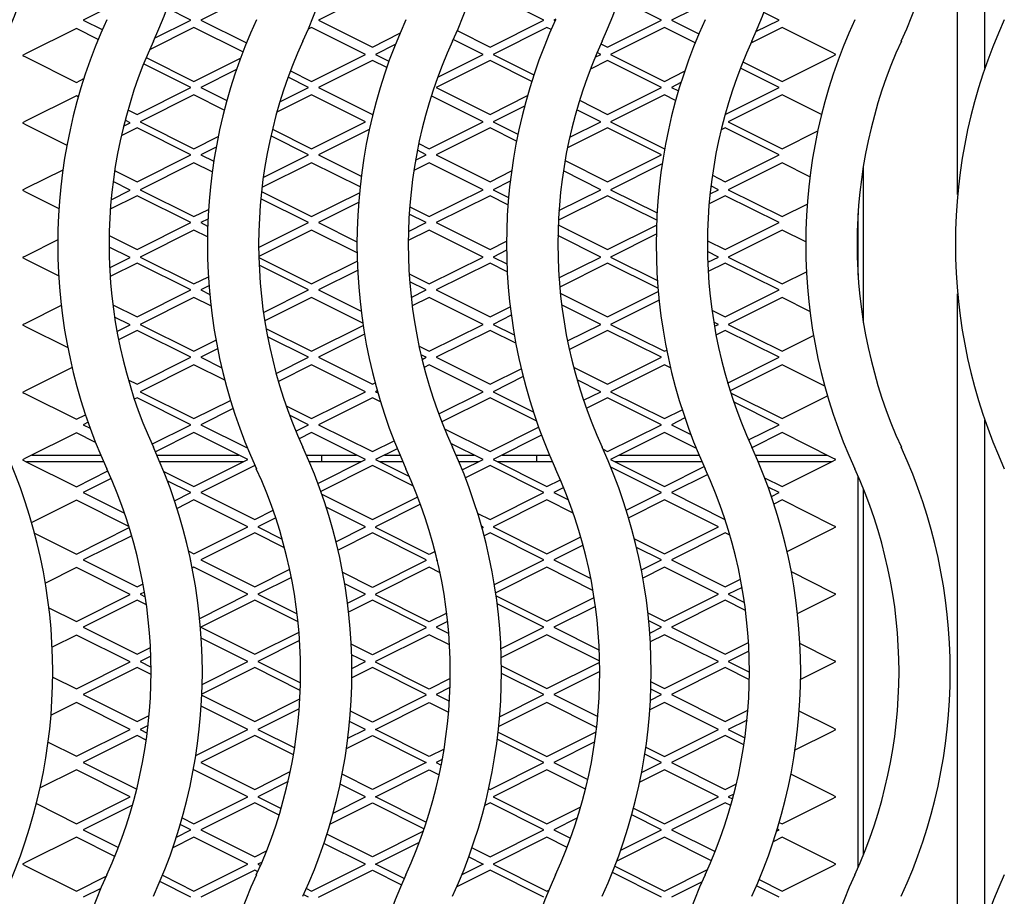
# Model space of a CAD drawing. Header units: inches. Extents: x 38 to 161, y 20 to 119.
# Tile 6 of 27: x 65.73 to 72.64, y 91.7 to 97.85. Entities that reach past the tile are written whole.
import ezdxf

# ---------------------------------------------------------------- set-up
doc = ezdxf.new("R2010")
doc.units = ezdxf.units.IN
doc.header["$LTSCALE"] = 12
doc.header["$MEASUREMENT"] = 0

msp = doc.modelspace()

# ---------------------------------------------------------------- linework, layer by layer
at = {"color": 7, "linetype": 'Continuous', "lineweight": 25}
for p, q in [((72.5031, 97.511), (72.5031, 99.4861)), ((72.3117, 96.6241), (72.3117, 99.4147)), ((67.3784, 98.0375), (67.0004, 97.8485)), ((68.204, 98.0375), (67.826, 97.8485)), ((69.4075, 97.8485), (69.0296, 98.0375)), ((70.6028, 97.9985), (70.3028, 97.8485)), ((66.3842, 97.9532), (66.1748, 97.8485)), ((66.9307, 97.8485), (66.7634, 97.9322)), ((70.2331, 97.8485), (69.9372, 97.9965)), ((71.0587, 97.8485), (70.9518, 97.902)), ((66.1748, 97.8485), (66.3084, 97.7817)), ((66.9519, 97.7963), (66.6394, 97.64)), ((66.6757, 97.721), (66.9307, 97.8485)), ((67.2945, 97.625), (66.9519, 97.7963)), ((67.0004, 97.8485), (67.3196, 97.6889)), ((67.7775, 97.7963), (67.7536, 97.7844)), ((68.1554, 97.6073), (67.7775, 97.7963)), ((67.826, 97.8485), (68.204, 97.6595)), ((69.0296, 97.6595), (69.4075, 97.8485)), ((69.4287, 97.7963), (69.0507, 97.6073)), ((69.4583, 97.7814), (69.4287, 97.7963)), ((69.4915, 97.8556), (69.4772, 97.8485)), ((69.4772, 97.8485), (69.4862, 97.844)), ((69.8552, 97.6595), (70.2331, 97.8485)), ((70.2543, 97.7963), (69.8763, 97.6073)), ((70.4695, 97.6887), (70.2543, 97.7963)), ((70.3028, 97.8485), (70.4957, 97.7521)), ((71.0799, 97.7963), (70.8599, 97.6863)), ((70.8962, 97.7673), (71.0587, 97.8485)), ((71.4314, 97.6205), (71.0799, 97.7963)), ((66.1263, 97.7894), (65.7747, 97.6137)), ((66.2794, 97.7129), (66.1263, 97.7894)), ((68.204, 97.6595), (68.3975, 97.7563)), ((68.7994, 97.7746), (69.0296, 97.6595)), ((68.3649, 97.6772), (68.2251, 97.6073)), ((68.981, 97.6073), (68.7716, 97.712)), ((69.8084, 97.6829), (69.8552, 97.6595)), ((65.7747, 97.6137), (65.7483, 97.6005)), ((65.7483, 97.6005), (65.7747, 97.5872)), ((65.7747, 97.5872), (66.1263, 97.4115)), ((66.6165, 97.586), (66.9519, 97.4183)), ((67.7775, 97.4183), (68.1554, 97.6073)), ((68.2251, 97.6073), (68.3203, 97.5597)), ((68.6628, 97.4482), (68.981, 97.6073)), ((69.0507, 97.6073), (69.3372, 97.4641)), ((69.7671, 97.5875), (69.8066, 97.6073)), ((69.8066, 97.6073), (69.7808, 97.6202)), ((69.8763, 97.6073), (70.2543, 97.4183)), ((71.0799, 97.4183), (71.4314, 97.5941)), ((71.4578, 97.6073), (71.4314, 97.6205)), ((71.4314, 97.5941), (71.4578, 97.6073)), ((66.9307, 97.3761), (66.5986, 97.5421)), ((66.9519, 97.4183), (67.2782, 97.5815)), ((68.204, 97.565), (67.826, 97.3761)), ((68.3044, 97.5148), (68.204, 97.565)), ((69.0296, 97.565), (68.6516, 97.3761)), ((69.3224, 97.4186), (69.0296, 97.565)), ((69.8552, 97.565), (69.7338, 97.5044)), ((70.2331, 97.3761), (69.8552, 97.565)), ((70.8042, 97.5561), (71.0799, 97.4183)), ((67.2495, 97.5006), (67.0004, 97.3761)), ((67.7563, 97.3761), (67.6127, 97.4479)), ((67.6293, 97.4924), (67.7775, 97.4183)), ((70.2543, 97.4183), (70.3955, 97.489)), ((71.0587, 97.3761), (70.7868, 97.512)), ((66.1263, 97.4115), (66.1785, 97.4376)), ((66.5528, 97.1871), (66.9307, 97.3761)), ((67.0004, 97.3761), (67.1828, 97.2849)), ((67.5549, 97.2753), (67.7563, 97.3761)), ((67.826, 97.3761), (68.204, 97.1871)), ((68.6516, 97.3761), (69.0296, 97.1871)), ((69.8552, 97.1871), (70.2331, 97.3761)), ((70.3696, 97.4094), (70.3028, 97.3761)), ((70.3028, 97.3761), (70.3519, 97.3515)), ((70.6808, 97.1871), (71.0587, 97.3761)), ((66.1263, 97.3166), (65.7747, 97.1409)), ((66.1398, 97.3099), (66.1263, 97.3166)), ((66.9519, 97.3238), (66.5739, 97.1349)), ((67.1647, 97.2174), (66.9519, 97.3238)), ((67.7775, 97.3238), (67.5333, 97.2018)), ((68.1554, 97.1349), (67.7775, 97.3238)), ((68.981, 97.1349), (68.6177, 97.3165)), ((69.0296, 97.1871), (69.2922, 97.3184)), ((70.2543, 97.3238), (69.8763, 97.1349)), ((70.3327, 97.2846), (70.2543, 97.3238)), ((71.0799, 97.3238), (70.7019, 97.1349)), ((71.3567, 97.1854), (71.0799, 97.3238)), ((69.2721, 97.2456), (69.0507, 97.1349)), ((69.6581, 97.2856), (69.8552, 97.1871)), ((66.4883, 97.2193), (66.5528, 97.1871)), ((68.204, 97.1871), (68.2075, 97.1889)), ((69.8066, 97.1349), (69.6382, 97.2191)), ((70.6794, 97.1878), (70.6808, 97.1871)), ((65.7747, 97.1409), (65.7483, 97.1277)), ((65.7483, 97.1277), (65.7747, 97.1144)), ((65.7747, 97.1144), (66.0602, 96.9717)), ((66.4574, 97.1043), (66.5042, 97.1277)), ((66.5042, 97.1277), (66.4681, 97.1457)), ((66.5739, 97.1349), (66.9519, 96.9459)), ((67.7775, 96.9459), (68.1554, 97.1349)), ((68.6031, 96.9459), (68.981, 97.1349)), ((69.0507, 97.1349), (69.2252, 97.0476)), ((69.5889, 97.026), (69.8066, 97.1349)), ((69.8763, 97.1349), (70.2543, 96.9459)), ((70.7019, 97.1349), (71.0799, 96.9459)), ((66.5528, 97.0926), (66.4413, 97.0369)), ((66.9307, 96.9036), (66.5528, 97.0926)), ((66.9519, 96.9459), (67.1218, 97.0308)), ((67.7563, 96.9036), (67.4912, 97.0362)), ((67.5023, 97.0834), (67.7775, 96.9459)), ((68.1825, 97.0819), (67.826, 96.9036)), ((69.0296, 97.0926), (68.6516, 96.9036)), ((69.2155, 96.9996), (69.0296, 97.0926)), ((69.8552, 97.0926), (69.573, 96.9515)), ((70.2331, 96.9036), (69.8552, 97.0926)), ((70.6808, 97.0926), (70.6509, 97.0777)), ((71.0587, 96.9036), (70.6808, 97.0926)), ((71.0799, 96.9459), (71.3302, 97.0711)), ((68.5294, 96.9827), (68.6031, 96.9459)), ((66.5528, 96.7146), (66.9307, 96.9036)), ((67.1075, 96.9572), (67.0004, 96.9036)), ((67.0004, 96.9036), (67.0908, 96.8584)), ((67.4379, 96.7444), (67.7563, 96.9036)), ((67.826, 96.9036), (68.1259, 96.7537)), ((68.5069, 96.8661), (68.5819, 96.9036)), ((68.5819, 96.9036), (68.5197, 96.9347)), ((68.6516, 96.9036), (69.0296, 96.7146)), ((69.8552, 96.7146), (70.2331, 96.9036)), ((70.2543, 96.9459), (70.2556, 96.9466)), ((70.6808, 96.7146), (71.0587, 96.9036)), ((66.9519, 96.8476), (66.5739, 96.6586)), ((67.0799, 96.7835), (66.9519, 96.8476)), ((67.7775, 96.8476), (67.4288, 96.6732)), ((68.1171, 96.6778), (67.7775, 96.8476)), ((68.6031, 96.8476), (68.495, 96.7935)), ((68.981, 96.6586), (68.6031, 96.8476)), ((69.5566, 96.864), (69.8552, 96.7146)), ((70.2379, 96.8394), (69.8763, 96.6586)), ((71.0799, 96.8476), (70.7019, 96.6586)), ((71.2755, 96.7498), (71.0799, 96.8476)), ((71.6503, 95.7254), (71.6503, 96.8269)), ((66.0317, 96.7965), (65.7747, 96.6681)), ((66.395, 96.7935), (66.5528, 96.7146)), ((69.0296, 96.7146), (69.1808, 96.7903)), ((69.8066, 96.6586), (69.5444, 96.7897)), ((70.5901, 96.76), (70.6808, 96.7146)), ((66.5042, 96.6549), (66.3839, 96.715)), ((69.1717, 96.7191), (69.0507, 96.6586)), ((70.6322, 96.6586), (70.5801, 96.6846)), ((65.7747, 96.6681), (65.7483, 96.6549)), ((65.7483, 96.6549), (65.7747, 96.6416)), ((65.7747, 96.6416), (66.004, 96.527)), ((66.5528, 96.6163), (66.3645, 96.5222)), ((66.3699, 96.5877), (66.5042, 96.6549)), ((66.9307, 96.4273), (66.5528, 96.6163)), ((66.5739, 96.6586), (66.9519, 96.4696)), ((67.4257, 96.6455), (67.7775, 96.4696)), ((67.7775, 96.4696), (68.113, 96.6374)), ((68.6031, 96.4696), (68.981, 96.6586)), ((69.0296, 96.6163), (68.6516, 96.4273)), ((69.1558, 96.5532), (69.0296, 96.6163)), ((69.0507, 96.6586), (69.1599, 96.604)), ((69.8552, 96.6163), (69.5098, 96.4436)), ((69.5138, 96.5122), (69.8066, 96.6586)), ((70.1994, 96.4442), (69.8552, 96.6163)), ((69.8763, 96.6586), (70.202, 96.4957)), ((70.6808, 96.6163), (70.5674, 96.5597)), ((70.574, 96.6295), (70.6322, 96.6586)), ((71.0587, 96.4273), (70.6808, 96.6163)), ((70.7019, 96.6586), (71.0799, 96.4696)), ((67.7563, 96.4273), (67.4206, 96.5952)), ((68.1069, 96.5678), (67.826, 96.4273)), ((71.0799, 96.4696), (71.2562, 96.5578)), ((66.9519, 96.4696), (67.0536, 96.5205)), ((68.5819, 96.4273), (68.4622, 96.4872)), ((68.4657, 96.5383), (68.6031, 96.4696)), ((71.6125, 96.06), (71.6125, 96.4923)), ((66.5528, 96.2384), (66.9307, 96.4273)), ((67.0498, 96.452), (67.0004, 96.4273)), ((67.0004, 96.4273), (67.0478, 96.4036)), ((67.4057, 96.2521), (67.7563, 96.4273)), ((67.826, 96.4273), (68.0957, 96.2925)), ((68.4568, 96.3648), (68.5819, 96.4273)), ((68.6516, 96.4273), (69.0296, 96.2384)), ((69.5084, 96.4118), (69.8552, 96.2384)), ((69.8552, 96.2384), (70.198, 96.4098)), ((70.6808, 96.2384), (71.0587, 96.4273)), ((66.9519, 96.3751), (66.5739, 96.1861)), ((67.046, 96.328), (66.9519, 96.3751)), ((67.7775, 96.3751), (67.4068, 96.1898)), ((68.0961, 96.2158), (67.7775, 96.3751)), ((68.6031, 96.3751), (68.4558, 96.3015)), ((68.981, 96.1861), (68.6031, 96.3751)), ((70.1963, 96.3461), (69.8763, 96.1861)), ((71.0799, 96.3751), (70.7019, 96.1861)), ((71.2457, 96.2922), (71.0799, 96.3751)), ((65.9958, 96.3058), (65.7747, 96.1953)), ((66.3562, 96.3367), (66.5528, 96.2384)), ((69.0296, 96.2384), (69.1457, 96.2964)), ((69.8066, 96.1861), (69.5062, 96.3363)), ((70.5558, 96.3009), (70.6808, 96.2384)), ((66.5042, 96.1821), (66.3557, 96.2563)), ((69.1459, 96.2337), (69.0507, 96.1861)), ((70.6322, 96.1861), (70.5561, 96.2242)), ((65.7747, 96.1953), (65.7483, 96.1821)), ((65.7483, 96.1821), (65.7747, 96.1688)), ((65.7747, 96.1688), (66.0021, 96.0551)), ((66.3597, 96.1098), (66.5042, 96.1821)), ((66.5528, 96.1439), (66.3632, 96.0491)), ((66.9307, 95.9549), (66.5528, 96.1439)), ((66.5739, 96.1861), (66.9519, 95.9972)), ((67.4069, 96.1824), (67.7775, 95.9972)), ((67.7775, 95.9972), (68.0975, 96.1572)), ((68.6031, 95.9972), (68.981, 96.1861)), ((69.0296, 96.1439), (68.6516, 95.9549)), ((69.1506, 96.0834), (69.0296, 96.1439)), ((69.0507, 96.1861), (69.1482, 96.1374)), ((69.5138, 96.0398), (69.8066, 96.1861)), ((69.8552, 96.1439), (69.5189, 95.9757)), ((70.2083, 95.9673), (69.8552, 96.1439)), ((69.8763, 96.1861), (70.2042, 96.0222)), ((70.558, 96.1491), (70.6322, 96.1861)), ((70.6808, 96.1439), (70.5611, 96.084)), ((71.0587, 95.9549), (70.6808, 96.1439)), ((70.7019, 96.1861), (71.0799, 95.9972)), ((67.7563, 95.9549), (67.4088, 96.1286)), ((68.1002, 96.092), (67.826, 95.9549)), ((68.462, 96.0677), (68.6031, 95.9972)), ((71.0799, 95.9972), (71.2506, 96.0826)), ((66.9519, 95.9972), (67.0526, 96.0475)), ((68.5819, 95.9549), (68.4658, 96.013)), ((66.5528, 95.7659), (66.9307, 95.9549)), ((67.057, 95.9832), (67.0004, 95.9549)), ((67.0004, 95.9549), (67.0621, 95.9241)), ((67.4395, 95.7965), (67.7563, 95.9549)), ((67.826, 95.9549), (68.1251, 95.8054)), ((68.4762, 95.902), (68.5819, 95.9549)), ((68.6516, 95.9549), (69.0296, 95.7659)), ((69.523, 95.932), (69.8552, 95.7659)), ((69.8552, 95.7659), (70.2103, 95.9435)), ((70.6808, 95.7659), (71.0587, 95.9549)), ((72.3117, 90.6241), (72.3117, 95.9282)), ((66.9519, 95.9027), (66.5739, 95.7137)), ((67.0705, 95.8433), (66.9519, 95.9027)), ((67.7775, 95.9027), (67.4483, 95.7381)), ((68.1363, 95.7232), (67.7775, 95.9027)), ((68.6031, 95.9027), (68.4832, 95.8428)), ((68.981, 95.7137), (68.6031, 95.9027)), ((70.2161, 95.8836), (69.8763, 95.7137)), ((71.0799, 95.9027), (70.7019, 95.7137)), ((71.2751, 95.805), (71.0799, 95.9027)), ((66.0203, 95.8453), (65.7747, 95.7225)), ((66.3822, 95.8512), (66.5528, 95.7659)), ((69.0296, 95.7659), (69.1713, 95.8368)), ((69.8066, 95.7137), (69.5322, 95.8509)), ((70.5872, 95.8127), (70.6808, 95.7659)), ((65.7747, 95.7225), (65.7483, 95.7093)), ((66.5042, 95.7093), (66.3942, 95.7643)), ((69.1787, 95.7777), (69.0507, 95.7137)), ((70.6322, 95.7137), (70.5995, 95.73)), ((65.7483, 95.7093), (65.7747, 95.696)), ((65.7747, 95.696), (66.066, 95.5504)), ((66.4111, 95.6627), (66.5042, 95.7093)), ((66.5528, 95.6714), (66.422, 95.606)), ((66.9307, 95.4825), (66.5528, 95.6714)), ((66.5739, 95.7137), (66.9519, 95.5247)), ((67.4572, 95.6849), (67.7775, 95.5247)), ((67.7775, 95.5247), (68.139, 95.7055)), ((68.6031, 95.5247), (68.981, 95.7137)), ((69.0296, 95.6714), (68.6516, 95.4825)), ((69.2101, 95.5812), (69.0296, 95.6714)), ((69.0507, 95.7137), (69.1997, 95.6392)), ((69.5737, 95.5973), (69.8066, 95.7137)), ((69.8552, 95.6714), (69.5865, 95.5371)), ((70.2331, 95.4825), (69.8552, 95.6714)), ((69.8763, 95.7137), (70.2543, 95.5247)), ((70.6046, 95.6999), (70.6322, 95.7137)), ((70.6808, 95.6714), (70.6156, 95.6388)), ((71.0587, 95.4825), (70.6808, 95.6714)), ((70.7019, 95.7137), (71.0799, 95.5247)), ((66.9519, 95.5247), (67.1063, 95.6019)), ((67.7563, 95.4825), (67.4679, 95.6267)), ((68.1489, 95.6439), (67.826, 95.4825)), ((71.0799, 95.5247), (71.3004, 95.635)), ((67.1178, 95.5412), (67.0004, 95.4825)), ((68.5314, 95.5606), (68.6031, 95.5247)), ((70.2543, 95.5247), (70.2696, 95.5324)), ((66.5528, 95.2935), (66.9307, 95.4825)), ((67.0004, 95.4825), (67.1464, 95.4095)), ((67.5283, 95.3685), (67.7563, 95.4825)), ((67.826, 95.4825), (68.204, 95.2935)), ((68.5819, 95.4825), (68.5446, 95.5011)), ((68.5526, 95.4678), (68.5819, 95.4825)), ((68.6516, 95.4825), (69.0296, 95.2935)), ((69.8552, 95.2935), (70.2331, 95.4825)), ((70.6974, 95.3018), (71.0587, 95.4825)), ((66.0961, 95.4104), (65.7747, 95.2497)), ((66.9519, 95.4302), (66.5739, 95.2413)), ((67.168, 95.3221), (66.9519, 95.4302)), ((67.7775, 95.4302), (67.5439, 95.3135)), ((68.1554, 95.2413), (67.7775, 95.4302)), ((68.6031, 95.4302), (68.5666, 95.412)), ((68.981, 95.2413), (68.6031, 95.4302)), ((69.0296, 95.2935), (69.248, 95.4027)), ((69.6164, 95.4129), (69.8552, 95.2935)), ((70.2543, 95.4302), (69.8763, 95.2413)), ((70.2964, 95.4091), (70.2543, 95.4302)), ((71.0799, 95.4302), (70.7141, 95.2473)), ((71.3791, 95.2806), (71.0799, 95.4302)), ((66.4907, 95.3245), (66.5528, 95.2935)), ((68.204, 95.2935), (68.2231, 95.303)), ((69.2617, 95.3468), (69.0507, 95.2413)), ((69.8066, 95.2413), (69.6408, 95.3241)), ((65.7747, 95.2497), (65.7483, 95.2365)), ((65.7483, 95.2365), (65.7747, 95.2232)), ((66.5739, 95.2413), (66.9519, 95.0523)), ((67.7775, 95.0523), (68.1554, 95.2413)), ((68.2382, 95.2478), (68.2251, 95.2413)), ((68.2251, 95.2413), (68.2426, 95.2325)), ((68.6696, 95.0856), (68.981, 95.2413)), ((69.0507, 95.2413), (69.3333, 95.0999)), ((69.6858, 95.1809), (69.8066, 95.2413)), ((69.8763, 95.2413), (70.2543, 95.0523)), ((65.7747, 95.2232), (66.1263, 95.0475)), ((66.5528, 95.199), (66.533, 95.1891)), ((66.9307, 95.01), (66.5528, 95.199)), ((66.9519, 95.0523), (67.208, 95.1803)), ((68.204, 95.199), (67.826, 95.01)), ((68.261, 95.1705), (68.204, 95.199)), ((69.0296, 95.199), (68.6909, 95.0297)), ((69.3547, 95.0364), (69.0296, 95.199)), ((69.8552, 95.199), (69.7055, 95.1242)), ((70.2331, 95.01), (69.8552, 95.199)), ((70.7187, 95.2329), (71.0799, 95.0523)), ((71.0587, 95.01), (70.7396, 95.1696)), ((71.0799, 95.0523), (71.3986, 95.2117)), ((67.2259, 95.1228), (67.0004, 95.01)), ((67.5994, 95.1413), (67.7775, 95.0523)), ((70.2543, 95.0523), (70.3786, 95.1145)), ((66.1263, 95.0475), (66.1901, 95.0794)), ((66.2081, 95.0267), (66.1748, 95.01)), ((67.7563, 95.01), (67.6229, 95.0767)), ((70.3975, 95.0574), (70.3028, 95.01)), ((72.5031, 91.511), (72.5031, 95.0413)), ((66.1748, 95.01), (66.2226, 94.9861)), ((66.6567, 94.873), (66.9307, 95.01)), ((67.0004, 95.01), (67.3262, 94.8471)), ((67.6669, 94.9653), (67.7563, 95.01)), ((67.826, 95.01), (68.204, 94.821)), ((68.7106, 94.9805), (69.0296, 94.821)), ((69.0296, 94.821), (69.3706, 94.9916)), ((69.8552, 94.821), (70.2331, 95.01)), ((70.3028, 95.01), (70.439, 94.942)), ((70.8437, 94.9025), (71.0587, 95.01)), ((66.1263, 94.9526), (65.7747, 94.7769)), ((66.2608, 94.8853), (66.1263, 94.9526)), ((66.9519, 94.954), (66.6814, 94.8187)), ((67.3298, 94.765), (66.9519, 94.954)), ((67.7775, 94.954), (67.6902, 94.9103)), ((68.1554, 94.765), (67.7775, 94.954)), ((68.204, 94.821), (68.3562, 94.8972)), ((69.3914, 94.9354), (69.0507, 94.765)), ((70.2543, 94.954), (69.8763, 94.765)), ((70.4783, 94.8419), (70.2543, 94.954)), ((71.0799, 94.954), (70.8681, 94.8481)), ((71.4314, 94.7782), (71.0799, 94.954)), ((68.3784, 94.8416), (68.2251, 94.765)), ((68.981, 94.765), (68.7544, 94.8783)), ((69.8231, 94.8371), (69.8552, 94.821)), ((65.7747, 94.7769), (65.7483, 94.7637)), ((65.7483, 94.7637), (65.7747, 94.7504)), ((65.7747, 94.7504), (66.1263, 94.5747)), ((65.8141, 94.7966), (66.2973, 94.7966)), ((66.6912, 94.7966), (67.2666, 94.7966)), ((66.9519, 94.576), (67.3298, 94.765)), ((67.7412, 94.7966), (68.0922, 94.7966)), ((67.8217, 94.5981), (68.1554, 94.765)), ((67.8471, 94.7966), (67.8471, 94.7493)), ((68.2251, 94.765), (68.4644, 94.6453)), ((68.2883, 94.7966), (68.3973, 94.7966)), ((68.7912, 94.7966), (68.9178, 94.7966)), ((68.8352, 94.6921), (68.981, 94.765)), ((69.0507, 94.765), (69.4287, 94.576)), ((69.1139, 94.7966), (69.4473, 94.7966)), ((69.359, 94.7493), (69.359, 94.7966)), ((69.8763, 94.765), (70.2543, 94.576)), ((69.9395, 94.7966), (70.4973, 94.7966)), ((70.8912, 94.7966), (71.3946, 94.7966)), ((71.0799, 94.576), (71.4314, 94.7518)), ((71.4578, 94.765), (71.4314, 94.7782)), ((71.4314, 94.7518), (71.4578, 94.765)), ((66.3177, 94.7493), (65.7769, 94.7493)), ((66.1263, 94.5747), (66.3468, 94.685)), ((67.2985, 94.7493), (66.7115, 94.7493)), ((66.7391, 94.6824), (66.9519, 94.576)), ((67.3784, 94.7227), (67.0004, 94.5337)), ((67.38, 94.7219), (67.3784, 94.7227)), ((68.1241, 94.7493), (67.7615, 94.7493)), ((68.204, 94.7227), (67.8422, 94.5419)), ((68.4928, 94.5783), (68.204, 94.7227)), ((68.4177, 94.7493), (68.2564, 94.7493)), ((68.9497, 94.7493), (68.8115, 94.7493)), ((69.0296, 94.7227), (68.8572, 94.6365)), ((69.4075, 94.5337), (69.0296, 94.7227)), ((69.4677, 94.7493), (69.082, 94.7493)), ((70.2331, 94.5337), (69.8772, 94.7117)), ((70.5177, 94.7493), (69.9076, 94.7493)), ((70.2543, 94.576), (70.5329, 94.7154)), ((71.4265, 94.7493), (70.9115, 94.7493)), ((66.3704, 94.6315), (66.1748, 94.5337)), ((66.9307, 94.5337), (66.7647, 94.6167)), ((69.4287, 94.576), (69.5238, 94.6236)), ((70.5575, 94.6611), (70.3028, 94.5337)), ((70.9568, 94.6375), (71.0799, 94.576)), ((71.6125, 91.9026), (71.6125, 94.6497)), ((69.5468, 94.5686), (69.4772, 94.5337)), ((71.0587, 94.5337), (70.9812, 94.5725)), ((71.6503, 91.9922), (71.6503, 94.56)), ((66.1263, 94.4798), (65.8126, 94.323)), ((66.495, 94.2955), (66.1263, 94.4798)), ((66.1748, 94.5337), (66.4643, 94.389)), ((66.815, 94.4759), (66.9307, 94.5337)), ((66.9519, 94.4815), (66.8326, 94.4219)), ((67.3298, 94.2925), (66.9519, 94.4815)), ((67.0004, 94.5337), (67.3784, 94.3448)), ((67.8492, 94.5222), (68.204, 94.3448)), ((68.204, 94.3448), (68.5224, 94.504)), ((69.0296, 94.3448), (69.4075, 94.5337)), ((69.4287, 94.4815), (69.0507, 94.2925)), ((69.6144, 94.3886), (69.4287, 94.4815)), ((69.4772, 94.5337), (69.5808, 94.4819)), ((69.9863, 94.4103), (70.2331, 94.5337)), ((70.2543, 94.4815), (70.003, 94.3559)), ((70.6322, 94.2925), (70.2543, 94.4815)), ((70.3028, 94.5337), (70.6789, 94.3457)), ((71.0045, 94.5067), (71.0587, 94.5337)), ((71.0799, 94.4815), (71.0226, 94.4529)), ((71.4314, 94.3058), (71.0799, 94.4815)), ((67.3784, 94.3448), (67.5073, 94.4092)), ((68.1554, 94.2925), (67.8799, 94.4303)), ((68.5423, 94.4511), (68.2251, 94.2925)), ((67.5256, 94.3556), (67.3995, 94.2925)), ((68.9432, 94.3879), (69.0296, 94.3448)), ((66.1263, 94.1019), (66.4975, 94.2875)), ((66.9519, 94.1036), (67.3298, 94.2925)), ((67.3995, 94.2925), (67.5714, 94.2066)), ((67.9485, 94.1891), (68.1554, 94.2925)), ((68.2251, 94.2925), (68.2289, 94.2906)), ((68.2251, 94.2887), (68.2289, 94.2906)), ((68.6031, 94.0997), (68.2251, 94.2887)), ((68.981, 94.2925), (68.9696, 94.2982)), ((68.981, 94.2887), (68.9734, 94.2849)), ((68.9772, 94.2906), (68.981, 94.2925)), ((68.9772, 94.2906), (68.981, 94.2887)), ((69.0507, 94.2925), (69.4287, 94.1036)), ((70.2543, 94.1036), (70.6322, 94.2925)), ((71.1148, 94.121), (71.4314, 94.2793)), ((71.4578, 94.2925), (71.4314, 94.3058)), ((71.4314, 94.2793), (71.4578, 94.2925)), ((65.8333, 94.2484), (66.1263, 94.1019)), ((66.5144, 94.2311), (66.1748, 94.0613)), ((67.3784, 94.2503), (67.0004, 94.0613)), ((67.5881, 94.1454), (67.3784, 94.2503)), ((68.204, 94.2503), (67.9628, 94.1297)), ((68.5819, 94.0613), (68.204, 94.2503)), ((69.0296, 94.2503), (68.9882, 94.2296)), ((69.4075, 94.0613), (69.0296, 94.2503)), ((69.4287, 94.1036), (69.6668, 94.2227)), ((70.0435, 94.2089), (70.2543, 94.1036)), ((70.6808, 94.2503), (70.3028, 94.0613)), ((70.7136, 94.2339), (70.6808, 94.2503)), ((69.6831, 94.1643), (69.4772, 94.0613)), ((70.2331, 94.0613), (70.0584, 94.1487)), ((66.1748, 94.0613), (66.5528, 93.8723)), ((66.9145, 94.1222), (66.9519, 94.1036)), ((66.9307, 94.0613), (66.9277, 94.0628)), ((66.9283, 94.0601), (66.9307, 94.0613)), ((67.0004, 94.0613), (67.3784, 93.8723)), ((68.5781, 94.0594), (68.5819, 94.0613)), ((68.5781, 94.0594), (68.5819, 94.0575)), ((68.6446, 94.1205), (68.6031, 94.0997)), ((68.6583, 94.0646), (68.6516, 94.0613)), ((68.6516, 94.0613), (68.6601, 94.0571)), ((69.0606, 93.8879), (69.4075, 94.0613)), ((69.4772, 94.0613), (69.7371, 93.9314)), ((70.0923, 93.9909), (70.2331, 94.0613)), ((70.3028, 94.0613), (70.6808, 93.8723)), ((66.1263, 94.007), (65.9089, 93.8983)), ((66.5042, 93.8181), (66.1263, 94.007)), ((66.9519, 94.0091), (66.9399, 94.0031)), ((67.3298, 93.8201), (66.9519, 94.0091)), ((67.3784, 93.8723), (67.624, 93.9951)), ((68.5819, 94.0575), (68.204, 93.8685)), ((68.6031, 94.0091), (68.2251, 93.8201)), ((68.6791, 93.9711), (68.6031, 94.0091)), ((69.4287, 94.0091), (69.0697, 93.8296)), ((69.7524, 93.8472), (69.4287, 94.0091)), ((70.2543, 94.0091), (70.1029, 93.9334)), ((70.6322, 93.8201), (70.2543, 94.0091)), ((67.6357, 93.9382), (67.3995, 93.8201)), ((68.204, 93.8685), (67.9957, 93.9726)), ((70.6808, 93.8723), (70.7881, 93.926)), ((71.4314, 93.8333), (71.145, 93.9765)), ((66.5528, 93.8723), (66.5943, 93.8931)), ((68.1554, 93.8201), (68.0098, 93.8929)), ((70.7987, 93.8685), (70.7019, 93.8201)), ((66.1263, 93.6291), (66.5042, 93.8181)), ((66.6044, 93.8354), (66.5739, 93.8201)), ((66.5739, 93.8201), (66.6097, 93.8022)), ((66.9918, 93.6511), (67.3298, 93.8201)), ((67.3995, 93.8201), (67.6763, 93.6817)), ((68.0297, 93.7572), (68.1554, 93.8201)), ((68.2251, 93.8201), (68.2289, 93.8182)), ((68.2251, 93.8163), (68.2289, 93.8182)), ((68.6031, 93.6273), (68.2251, 93.8163)), ((69.0727, 93.8091), (69.4287, 93.6311)), ((69.4287, 93.6311), (69.7605, 93.7971)), ((70.2543, 93.6311), (70.6322, 93.8201)), ((70.7019, 93.8201), (70.8156, 93.7633)), ((71.1882, 93.6853), (71.4314, 93.8069)), ((71.4578, 93.8201), (71.4314, 93.8333)), ((71.4314, 93.8069), (71.4578, 93.8201)), ((65.9336, 93.7254), (66.1263, 93.6291)), ((66.5528, 93.7778), (66.1748, 93.5889)), ((66.6181, 93.7452), (66.5528, 93.7778)), ((67.3784, 93.7778), (67.0004, 93.5889)), ((67.6825, 93.6258), (67.3784, 93.7778)), ((68.204, 93.7778), (68.0372, 93.6945)), ((68.5819, 93.5889), (68.204, 93.7778)), ((69.4075, 93.5889), (69.0803, 93.7525)), ((69.7695, 93.735), (69.4772, 93.5889)), ((70.6808, 93.7778), (70.3028, 93.5889)), ((70.8232, 93.7066), (70.6808, 93.7778)), ((68.7255, 93.6885), (68.6031, 93.6273)), ((70.1378, 93.6894), (70.2543, 93.6311)), ((66.1748, 93.5889), (66.5528, 93.3999)), ((67.0004, 93.5889), (67.3784, 93.3999)), ((68.5819, 93.585), (68.204, 93.3961)), ((68.5781, 93.5869), (68.5819, 93.5889)), ((68.5781, 93.5869), (68.5819, 93.585)), ((68.7322, 93.6291), (68.6516, 93.5889)), ((68.6516, 93.5889), (68.7399, 93.5447)), ((69.1069, 93.4386), (69.4075, 93.5889)), ((69.4772, 93.5889), (69.797, 93.429)), ((70.2331, 93.5889), (70.1435, 93.6337)), ((70.1507, 93.5476), (70.2331, 93.5889)), ((70.3028, 93.5889), (70.6808, 93.3999)), ((66.1263, 93.5342), (65.9565, 93.4493)), ((66.5042, 93.3453), (66.1263, 93.5342)), ((67.3298, 93.3477), (67.0031, 93.511)), ((67.3784, 93.3999), (67.689, 93.5552)), ((68.6031, 93.5366), (68.2251, 93.3477)), ((68.7452, 93.4656), (68.6031, 93.5366)), ((69.4287, 93.5366), (69.1091, 93.3769)), ((69.7996, 93.3512), (69.4287, 93.5366)), ((70.2543, 93.5366), (70.1546, 93.4868)), ((70.6322, 93.3477), (70.2543, 93.5366)), ((66.5528, 93.3999), (66.6462, 93.4466)), ((67.6935, 93.4946), (67.3995, 93.3477)), ((68.204, 93.3961), (68.0554, 93.4703)), ((70.6808, 93.3999), (70.8443, 93.4816)), ((71.4314, 93.3609), (71.2053, 93.4739)), ((66.6487, 93.3851), (66.5739, 93.3477)), ((68.1554, 93.3477), (68.0585, 93.3961)), ((70.8474, 93.4204), (70.7019, 93.3477)), ((66.1263, 93.1563), (66.5042, 93.3453)), ((66.5528, 93.3054), (66.1748, 93.1164)), ((66.6504, 93.2566), (66.5528, 93.3054)), ((66.5739, 93.3477), (66.6503, 93.3095)), ((67.3784, 93.3054), (67.0072, 93.1198)), ((67.0094, 93.1875), (67.3298, 93.3477)), ((67.6979, 93.1456), (67.3784, 93.3054)), ((67.3995, 93.3477), (67.6995, 93.1976)), ((68.204, 93.3054), (68.0602, 93.2335)), ((68.0604, 93.3001), (68.1554, 93.3477)), ((68.5819, 93.1164), (68.204, 93.3054)), ((68.2251, 93.3477), (68.2289, 93.3457)), ((68.2251, 93.3438), (68.2289, 93.3457)), ((68.6031, 93.1548), (68.2251, 93.3438)), ((69.1102, 93.3179), (69.4287, 93.1587)), ((69.4287, 93.1587), (69.7998, 93.3442)), ((70.2543, 93.1587), (70.6322, 93.3477)), ((70.6808, 93.3054), (70.3028, 93.1164)), ((70.85, 93.2208), (70.6808, 93.3054)), ((70.7019, 93.3477), (70.8504, 93.2734)), ((71.2101, 93.2238), (71.4314, 93.3344)), ((71.4578, 93.3477), (71.4314, 93.3609)), ((71.4314, 93.3344), (71.4578, 93.3477)), ((65.9603, 93.2393), (66.1263, 93.1563)), ((69.4075, 93.1164), (69.1104, 93.265)), ((69.8004, 93.278), (69.4772, 93.1164)), ((68.7501, 93.2284), (68.6031, 93.1548)), ((68.7486, 93.1649), (68.6516, 93.1164)), ((70.1598, 93.2059), (70.2543, 93.1587)), ((66.1748, 93.1164), (66.5528, 92.9274)), ((67.0069, 93.1132), (67.3784, 92.9274)), ((68.5819, 93.1126), (68.204, 92.9236)), ((68.5781, 93.1145), (68.5819, 93.1164)), ((68.5781, 93.1145), (68.5819, 93.1126)), ((68.6516, 93.1164), (68.7442, 93.0701)), ((69.0973, 92.9613), (69.4075, 93.1164)), ((69.4772, 93.1164), (69.786, 92.962)), ((70.1552, 93.0775), (70.2331, 93.1164)), ((70.2331, 93.1164), (70.1585, 93.1538)), ((70.3028, 93.1164), (70.6808, 92.9274)), ((66.1263, 93.0614), (65.9482, 92.9724)), ((66.5042, 92.8725), (66.1263, 93.0614)), ((67.3298, 92.8714), (67.0027, 93.0349)), ((67.3784, 92.9274), (67.6951, 93.0858)), ((68.2251, 92.8714), (68.6031, 93.0604)), ((68.6031, 93.0604), (68.7387, 92.9926)), ((69.4287, 93.0604), (69.0908, 92.8914)), ((69.7781, 92.8856), (69.4287, 93.0604)), ((70.2543, 93.0604), (70.151, 93.0087)), ((70.6322, 92.8714), (70.2543, 93.0604)), ((66.5528, 92.9274), (66.6367, 92.9694)), ((67.6906, 93.0169), (67.3995, 92.8714)), ((68.204, 92.9236), (68.0504, 93.0004)), ((70.6808, 92.9274), (70.8398, 93.007)), ((71.4314, 92.8846), (71.2003, 93.0001)), ((66.6296, 92.8992), (66.5739, 92.8714)), ((68.1554, 92.8714), (68.0443, 92.9269)), ((70.8336, 92.9372), (70.7019, 92.8714)), ((71.4578, 92.8714), (71.4314, 92.8846)), ((66.1263, 92.6835), (66.5042, 92.8725)), ((66.5528, 92.8291), (66.1748, 92.6401)), ((66.6167, 92.7971), (66.5528, 92.8291)), ((66.5739, 92.8714), (66.6234, 92.8466)), ((66.9645, 92.6887), (67.3298, 92.8714)), ((67.3784, 92.8291), (67.0004, 92.6401)), ((67.6504, 92.6931), (67.3784, 92.8291)), ((67.3995, 92.8714), (67.6585, 92.7419)), ((68.022, 92.7381), (68.204, 92.8291)), ((68.0315, 92.8094), (68.1554, 92.8714)), ((68.204, 92.8291), (68.5819, 92.6401)), ((68.6031, 92.6824), (68.2251, 92.8714)), ((69.0867, 92.8534), (69.4287, 92.6824)), ((69.4287, 92.6824), (69.7744, 92.8553)), ((70.2543, 92.6824), (70.6322, 92.8714)), ((70.6808, 92.8291), (70.3028, 92.6401)), ((70.8118, 92.7636), (70.6808, 92.8291)), ((70.7019, 92.8714), (70.8189, 92.8129)), ((71.1704, 92.7277), (71.4314, 92.8582)), ((71.4314, 92.8582), (71.4578, 92.8714)), ((65.9281, 92.7826), (66.1263, 92.6835)), ((69.4075, 92.6401), (69.0808, 92.8035)), ((69.7648, 92.784), (69.4772, 92.6401)), ((70.1233, 92.7479), (70.2543, 92.6824)), ((68.7073, 92.7345), (68.6031, 92.6824)), ((70.2331, 92.6401), (70.1161, 92.6987)), ((66.1748, 92.6401), (66.5498, 92.4527)), ((67.0004, 92.6401), (67.3784, 92.4512)), ((68.5819, 92.6401), (68.204, 92.4512)), ((68.6948, 92.6617), (68.6516, 92.6401)), ((68.6516, 92.6401), (68.6874, 92.6223)), ((69.0296, 92.4512), (69.4075, 92.6401)), ((69.4772, 92.6401), (69.716, 92.5208)), ((70.094, 92.5706), (70.2331, 92.6401)), ((70.3028, 92.6401), (70.6808, 92.4512)), ((66.1263, 92.5886), (65.8716, 92.4613)), ((66.5042, 92.3997), (66.1263, 92.5886)), ((66.9519, 92.5879), (66.9468, 92.5854)), ((67.3298, 92.3989), (66.9519, 92.5879)), ((67.3784, 92.4512), (67.628, 92.576)), ((68.204, 92.4512), (67.9915, 92.5574)), ((68.2251, 92.3989), (68.6031, 92.5879)), ((68.6031, 92.5879), (68.6731, 92.5529)), ((69.4287, 92.5879), (69.0507, 92.3989)), ((69.6997, 92.4524), (69.4287, 92.5879)), ((70.2543, 92.5879), (70.0801, 92.5008)), ((70.6322, 92.3989), (70.2543, 92.5879)), ((71.4314, 92.4122), (71.1414, 92.5571)), ((67.6125, 92.5054), (67.3995, 92.3989)), ((68.1554, 92.3989), (67.9774, 92.488)), ((70.6808, 92.4512), (70.7589, 92.4902)), ((69.0203, 92.4558), (69.0296, 92.4512)), ((70.7412, 92.4186), (70.7019, 92.3989)), ((71.4578, 92.3989), (71.4314, 92.4122)), ((65.8455, 92.3511), (66.1263, 92.2107)), ((66.1263, 92.2107), (66.5042, 92.3997)), ((66.5199, 92.3402), (66.1748, 92.1677)), ((66.9519, 92.21), (67.3298, 92.3989)), ((67.3784, 92.3567), (67.0004, 92.1677)), ((67.5494, 92.2711), (67.3784, 92.3567)), ((67.3995, 92.3989), (67.5632, 92.3171)), ((67.9063, 92.2079), (68.204, 92.3567)), ((67.9283, 92.2854), (68.1554, 92.3989)), ((68.204, 92.3567), (68.5682, 92.1746)), ((68.5832, 92.2199), (68.2251, 92.3989)), ((69.0296, 92.3567), (68.9922, 92.338)), ((69.4075, 92.1677), (69.0296, 92.3567)), ((69.0507, 92.3989), (69.4287, 92.21)), ((70.2543, 92.21), (70.6322, 92.3989)), ((70.6808, 92.3567), (70.3028, 92.1677)), ((70.7191, 92.3375), (70.6808, 92.3567)), ((70.7019, 92.3989), (70.732, 92.3839)), ((71.0799, 92.21), (71.4314, 92.3857)), ((71.4314, 92.3857), (71.4578, 92.3989)), ((69.4287, 92.21), (69.6667, 92.329)), ((70.2331, 92.1677), (70.0246, 92.272)), ((70.0371, 92.3185), (70.2543, 92.21)), ((66.9307, 92.1677), (66.8556, 92.2053)), ((66.8689, 92.2514), (66.9519, 92.21)), ((69.6431, 92.2506), (69.4772, 92.1677)), ((71.0599, 92.2199), (71.0799, 92.21)), ((66.1748, 92.1677), (66.421, 92.0446)), ((66.8281, 92.1164), (66.9307, 92.1677)), ((67.0004, 92.1677), (67.3784, 91.9787)), ((68.204, 91.9787), (67.8851, 92.1382)), ((68.5625, 92.158), (68.204, 91.9787)), ((69.0296, 91.9787), (69.4075, 92.1677)), ((69.4772, 92.1677), (69.595, 92.1088)), ((69.9473, 92.0248), (70.2331, 92.1677)), ((70.3028, 92.1677), (70.6092, 92.0145)), ((71.0416, 92.1592), (71.0587, 92.1677)), ((71.0587, 92.1677), (71.0462, 92.174)), ((66.1263, 92.1158), (65.7747, 91.9401)), ((66.3958, 91.9811), (66.1263, 92.1158)), ((66.9519, 92.1155), (66.803, 92.041)), ((67.3298, 91.9265), (66.9519, 92.1155)), ((68.1554, 91.9265), (67.8636, 92.0724)), ((68.2251, 91.9265), (68.535, 92.0814)), ((69.4287, 92.1155), (69.0507, 91.9265)), ((69.5709, 92.0443), (69.4287, 92.1155)), ((70.2543, 92.1155), (69.9195, 91.9481)), ((70.5833, 91.951), (70.2543, 92.1155)), ((71.0799, 92.1155), (71.0176, 92.0844)), ((71.4314, 91.9397), (71.0799, 92.1155)), ((67.3784, 91.9787), (67.4615, 92.0203)), ((68.9033, 92.0419), (69.0296, 91.9787)), ((65.7747, 91.9401), (65.7483, 91.9269)), ((65.7483, 91.9269), (65.7747, 91.9136)), ((66.9519, 91.7375), (67.3298, 91.9265)), ((67.4292, 91.9414), (67.3995, 91.9265)), ((67.3995, 91.9265), (67.4187, 91.9169)), ((67.7775, 91.7375), (68.1554, 91.9265)), ((68.4277, 91.8252), (68.2251, 91.9265)), ((68.981, 91.9265), (68.8319, 91.8519)), ((68.8801, 91.9769), (68.981, 91.9265)), ((69.0507, 91.9265), (69.4287, 91.7375)), ((71.4578, 91.9265), (71.4314, 91.9397)), ((71.4314, 91.9133), (71.4578, 91.9265)), ((65.7747, 91.9136), (66.1263, 91.7379)), ((66.7304, 91.8483), (66.9519, 91.7375)), ((67.3784, 91.8842), (67.0004, 91.6953)), ((67.3996, 91.8736), (67.3784, 91.8842)), ((67.826, 91.6953), (68.204, 91.8842)), ((68.204, 91.8842), (68.4085, 91.782)), ((69.0296, 91.8842), (68.7964, 91.7677)), ((69.4075, 91.6953), (69.0296, 91.8842)), ((70.2331, 91.6953), (69.8882, 91.8677)), ((69.9056, 91.9118), (70.2543, 91.7375)), ((70.2543, 91.7375), (70.5563, 91.8885)), ((71.0799, 91.7375), (71.4314, 91.9133)), ((66.1263, 91.7379), (66.3355, 91.8425)), ((66.9307, 91.6953), (66.7122, 91.8045)), ((70.5176, 91.8027), (70.3028, 91.6953)), ((70.9181, 91.8184), (71.0799, 91.7375)), ((66.2977, 91.7567), (66.1748, 91.6953)), ((67.7563, 91.6953), (67.7219, 91.7125)), ((67.7412, 91.7557), (67.7775, 91.7375)), ((69.4287, 91.7375), (69.4425, 91.7444)), ((71.0587, 91.6953), (70.8995, 91.7749))]:
    msp.add_line(p, q, dxfattribs=at)
for centre, radius, start, end in [((62.1804, 99.2761), 3.78, 335.37568, 21.00411), ((63.2304, 99.2761), 3.78, 335.37568, 21.00411), ((64.2804, 99.2761), 3.78, 335.37568, 21.00411), ((65.3304, 99.2761), 3.78, 335.37568, 21.00411), ((66.3804, 99.2761), 3.78, 335.37568, 21.00411), ((67.4304, 99.2761), 3.78, 335.37568, 21.00411), ((68.4804, 99.2761), 3.78, 335.37568, 21.00411), ((69.7757, 96.2761), 3.78, 155.37568, 204.62432), ((70.8257, 96.2761), 3.78, 155.37568, 204.62432), ((71.8757, 96.2761), 3.78, 155.37568, 204.62432), ((72.9257, 96.2761), 3.78, 155.37568, 204.62432), ((73.9757, 96.2761), 3.78, 155.37568, 204.62432), ((75.0257, 96.2761), 3.78, 155.37568, 204.62432), ((76.0757, 96.2761), 3.78, 155.37568, 204.62432), ((69.7757, 96.2761), 3.42, 155.37568, 204.62432), ((70.8257, 96.2761), 3.42, 155.37568, 204.62432), ((71.8757, 96.2761), 3.42, 155.37568, 204.62432), ((72.9257, 96.2761), 3.42, 155.37568, 204.62432), ((73.9757, 96.2761), 3.42, 155.37568, 204.62432), ((75.0257, 96.2761), 3.42, 155.37568, 204.62432), ((62.1804, 93.2761), 3.78, 335.37568, 24.62432), ((63.2304, 93.2761), 3.78, 335.37568, 24.62432), ((64.2804, 93.2761), 3.78, 335.37568, 24.62432), ((65.3304, 93.2761), 3.78, 335.37568, 24.62432), ((66.3804, 93.2761), 3.78, 335.37568, 24.62432), ((67.4304, 93.2761), 3.78, 335.37568, 24.62432), ((68.4804, 93.2761), 3.78, 335.37568, 24.62432), ((63.2304, 93.2761), 3.42, 335.37568, 24.62432), ((64.2804, 93.2761), 3.42, 335.37568, 24.62432), ((65.3304, 93.2761), 3.42, 335.37568, 24.62432), ((66.3804, 93.2761), 3.42, 335.37568, 24.62432), ((67.4304, 93.2761), 3.42, 335.37568, 24.62432), ((68.4804, 93.2761), 3.42, 335.37568, 24.62432), ((69.7757, 90.2761), 3.78, 155.37568, 201.00327), ((70.8257, 90.2761), 3.78, 155.37568, 201.00327), ((71.8757, 90.2761), 3.78, 155.37568, 201.00327), ((72.9257, 90.2761), 3.78, 155.37568, 201.00327), ((73.9757, 90.2761), 3.78, 155.37568, 201.00327), ((75.0257, 90.2761), 3.78, 155.37568, 201.00327), ((76.0757, 90.2761), 3.78, 155.37568, 201.00327)]:
    msp.add_arc(centre, radius, start, end, dxfattribs=at)

doc.saveas('drawing.dxf')
